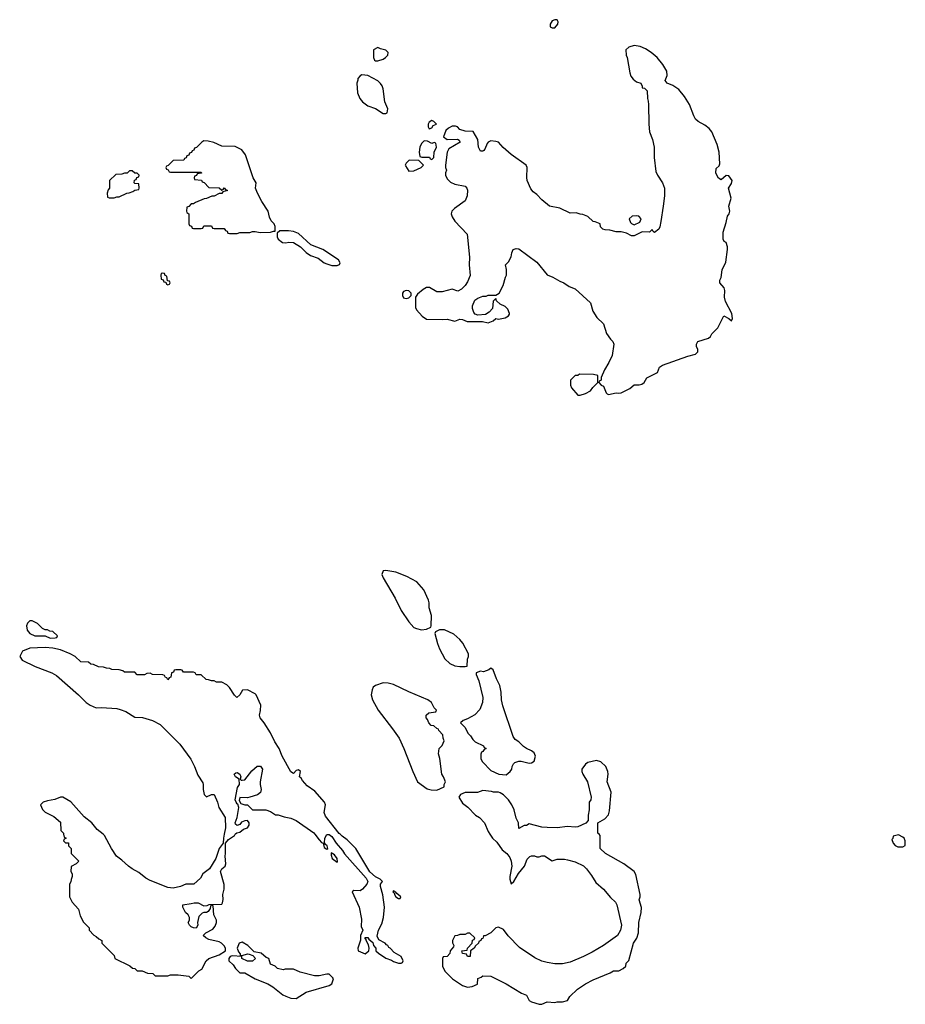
# Model space of a CAD drawing. Header units: inches. Extents: x 1980008 to 2252673, y 74414 to 260562.
# Tile 123 of 228: x 2041992 to 2048908, y 248671 to 256366. Entities that reach past the tile are written whole.
import ezdxf

# ---------------------------------------------------------------- set-up
doc = ezdxf.new("R2010")
doc.units = ezdxf.units.IN
doc.header["$MEASUREMENT"] = 0
doc.layers.add('C0244', color=7, linetype='Continuous')
doc.layers.add('C0245', color=7, linetype='Continuous')

msp = doc.modelspace()

# ---------------------------------------------------------------- linework, layer by layer
at = {"layer": 'C0244', "color": 5, "elevation": 120}
for points in [[(2042335.2, 250000), (2042338, 249978), (2042354, 249970), (2042338, 249962), (2042334, 249950), (2042350, 249934), (2042372.7, 249932.7), (2042374, 249910), (2042394, 249890), (2042394, 249850), (2042454, 249790), (2042434, 249770), (2042392.7, 249747.3), (2042392, 249710), (2042402, 249690), (2042402, 249670), (2042392.7, 249647.3), (2042391.6, 249628.4), (2042382, 249610), (2042382, 249510), (2042402, 249470), (2042450, 249414), (2042463.6, 249363.6), (2042490, 249314), (2042534, 249270), (2042534, 249250), (2042571.6, 249211.6), (2042590, 249202), (2042610, 249182), (2042634, 249170), (2042634, 249150), (2042730, 249054), (2042734, 249030), (2042851.6, 248971.6), (2042872.7, 248952.7), (2042891.6, 248951.6), (2042910, 248934), (2042947.3, 248932.7), (2042990, 248914), (2043031.6, 248911.6), (2043050, 248894), (2043150, 248894), (2043170, 248902), (2043230, 248902), (2043311.6, 248891.6), (2043330, 248874), (2043390, 248932), (2043414.6, 248945.4), (2043448, 249010), (2043468, 249030), (2043550, 249058), (2043598, 249090), (2043598, 249110), (2043588.7, 249128.7), (2043568, 249150), (2043550, 249159), (2043470, 249178), (2043446, 249190), (2043426, 249210), (2043446, 249230), (2043500.4, 249259.6), (2043518, 249282), (2043528.7, 249310), (2043528, 249330), (2043508, 249370), (2043502, 249442), (2043490, 249446), (2043482, 249438), (2043479.6, 249420.4), (2043463.6, 249396.4), (2043451.1, 249388.9), (2043430, 249388.7), (2043416.9, 249383.1), (2043390, 249358), (2043381, 249310), (2043382, 249290), (2043370, 249266), (2043350, 249268), (2043330, 249278), (2043318, 249290), (2043308, 249310), (2043318, 249330), (2043318, 249350), (2043308, 249370), (2043288, 249390), (2043266, 249430), (2043266, 249450), (2043330, 249458), (2043354.6, 249465.4), (2043385.4, 249465.4), (2043430, 249442), (2043455.3, 249444.7), (2043471.6, 249451.6), (2043570, 249454), (2043576.4, 249463.6), (2043582, 249490), (2043579, 249530), (2043588.4, 249571.6), (2043588.4, 249608.4), (2043559, 249710), (2043569.3, 249730.7), (2043595.3, 249750), (2043602, 249770), (2043595.3, 249830), (2043599, 249850), (2043598, 249930), (2043622, 249958), (2043668.7, 249990), (2043674.4, 250000)], [(2043588.8, 250000), (2043582.8, 249970), (2043582, 249930), (2043550, 249888), (2043522.8, 249810), (2043474.8, 249730), (2043422, 249690), (2043403.6, 249656.4), (2043352, 249610), (2043290, 249609), (2043247.1, 249592.9), (2043190, 249579), (2043150, 249584), (2043010, 249639), (2042976.5, 249656.5), (2042922, 249702), (2042870, 249729), (2042842, 249750), (2042790, 249799), (2042749, 249830), (2042709, 249890), (2042655.3, 249990), (2042643, 250000)], [(2044298, 250000), (2044330, 249957.3), (2044350, 249936), (2044362, 249930), (2044370, 249898), (2044390, 249884.7), (2044398, 249890), (2044393.2, 249910), (2044380.2, 249920.2), (2044372.9, 249932.9), (2044374, 249970), (2044390, 249997.3), (2044410, 249999.3), (2044430, 249982), (2044463, 249930), (2044514.1, 249874.1), (2044527.5, 249847.5), (2044697.7, 249657.7), (2044710.4, 249630.4), (2044703.1, 249610), (2044670, 249571.5), (2044650, 249558.7), (2044600.4, 249559.6), (2044587.7, 249550), (2044643, 249430), (2044662, 249338), (2044659.6, 249279.6), (2044671.3, 249250), (2044654, 249210), (2044652.7, 249172.7), (2044632, 249110), (2044634, 249090), (2044690, 249064.7), (2044718, 249090), (2044722, 249110), (2044716.4, 249136.4), (2044698, 249170), (2044698, 249178), (2044686, 249190), (2044690, 249194), (2044710, 249194), (2044719.6, 249179.6), (2044750, 249154), (2044754, 249130), (2044774, 249110), (2044774, 249090), (2044794, 249070), (2044850, 249032), (2044896, 249016), (2044910, 249004.7), (2044950, 248994), (2044970, 248994), (2044982, 248998), (2044986, 249010), (2044970, 249046), (2044916.4, 249076.4), (2044886, 249110), (2044875.3, 249115.3), (2044866, 249130), (2044855.3, 249135.3), (2044846, 249150), (2044796.4, 249176.4), (2044783.1, 249203.1), (2044794, 249250), (2044820.2, 249299.8), (2044832.7, 249350), (2044840.9, 249430), (2044826.8, 249526.8), (2044809, 249591), (2044808.7, 249611.3), (2044826, 249630), (2044806, 249650), (2044770, 249668.7), (2044727.6, 249707.6), (2044616, 249890), (2044550, 249957.2), (2044510, 249984.5), (2044494.1, 250000)], [(2045664.7, 250000), (2045684.7, 249970), (2045718, 249938), (2045759.8, 249879.8), (2045796, 249850), (2045819.8, 249819.8), (2045831.3, 249790), (2045834.8, 249750), (2045818.8, 249670), (2045818.8, 249650), (2045830, 249614), (2045850, 249632), (2045886.3, 249693.7), (2045933.2, 249750), (2045954.6, 249805.4), (2045974.6, 249825.4), (2045989.1, 249830.9), (2046011, 249831), (2046030, 249824.7), (2046050, 249824.7), (2046070, 249832), (2046090, 249832), (2046150, 249792), (2046190, 249804.7), (2046245.4, 249805.4), (2046270, 249801), (2046330, 249786), (2046394.4, 249754.4), (2046418, 249730), (2046456.8, 249676.8), (2046490, 249622), (2046550, 249571.3), (2046605.2, 249505.2), (2046644.7, 249470), (2046656, 249450), (2046692.7, 249290), (2046684, 249250), (2046661, 249210), (2046551, 249130), (2046461.7, 249078.3), (2046395.6, 249044.4), (2046290, 248999.5), (2046230, 248987), (2046170, 248986.6), (2046110, 248997), (2046069.6, 249009.6), (2046014.5, 249034.5), (2045894.8, 249114.8), (2045805.6, 249205.6), (2045770, 249255.3), (2045730, 249275.3), (2045710, 249268), (2045670.9, 249229.1), (2045626, 249206), (2045614, 249206), (2045610, 249186), (2045598, 249182), (2045594, 249170), (2045578, 249162), (2045574, 249150), (2045551.3, 249128.7), (2045542, 249110), (2045512, 249088), (2045510, 249046), (2045490, 249046), (2045482, 249062), (2045450, 249068), (2045446, 249090), (2045486, 249094), (2045488, 249110), (2045526, 249150), (2045528.4, 249171.6), (2045542, 249178), (2045546, 249190), (2045507.3, 249227.3), (2045490, 249228), (2045470, 249218), (2045430, 249218), (2045411.6, 249208.4), (2045390, 249206), (2045372, 249170), (2045372.7, 249152.7), (2045382, 249130), (2045379.6, 249120.4), (2045354, 249090), (2045351.6, 249068.4), (2045330, 249046), (2045298, 249042), (2045294, 249030), (2045294, 248970), (2045312, 248930), (2045372, 248870), (2045450, 248818), (2045490, 248804.7), (2045526, 248810), (2045566, 248830), (2045570, 248874), (2045596.4, 248883.6), (2045610, 248894), (2045670, 248891.3), (2045790.9, 248830.9), (2045910, 248758), (2045950, 248742), (2045970, 248702), (2045990, 248691.3), (2046050, 248671.3), (2046070, 248671.3), (2046110, 248691.3), (2046170, 248684.7), (2046190, 248691), (2046230, 248691.3), (2046270, 248702), (2046288.9, 248731.1), (2046348, 248790), (2046410, 248831.3), (2046470, 248862.8), (2046603.1, 248916.9), (2046630, 248932), (2046670, 248934), (2046706, 248950), (2046726, 248970), (2046728.4, 248991.6), (2046750, 249014), (2046786, 249150), (2046812.7, 249187.3), (2046824, 249230), (2046826.6, 249310), (2046844.5, 249390), (2046847.5, 249427.5), (2046828.4, 249488.4), (2046837.4, 249510), (2046836.9, 249530), (2046804.7, 249684.7), (2046789.6, 249709.6), (2046710, 249769.2), (2046566, 249850), (2046526, 249890), (2046526, 249990), (2046516, 250000)]]:
    msp.add_lwpolyline(points, dxfattribs=at)
for points in [[(2048854.6, 249994.6), (2048814, 249986), (2048811.6, 249968.4), (2048802, 249958), (2048812, 249930), (2048830, 249912), (2048850, 249902), (2048890, 249902), (2048907.3, 249912.7), (2048908, 249950), (2048898, 249970), (2048890, 249978)], [(2044425.4, 249854.6), (2044423.5, 249836.5), (2044431, 249810), (2044470, 249782), (2044474.6, 249785.4), (2044472.3, 249810), (2044450, 249839)], [(2044910, 249558), (2044906, 249550), (2044918, 249538), (2044918, 249530), (2044930, 249512), (2044950, 249498), (2044962, 249498), (2044968, 249510), (2044936.5, 249536.5), (2044930, 249548), (2044926, 249546), (2044926, 249550)], [(2043730, 249156), (2043704.7, 249150), (2043691, 249110), (2043701, 249081), (2043714, 249066), (2043714, 249054), (2043730, 249052), (2043770, 249064.7), (2043783.6, 249063.6), (2043812.7, 249052.7), (2043834, 249030), (2043810, 249008), (2043771.6, 249008.4), (2043728, 249030), (2043726, 249046), (2043650.9, 249049.1), (2043636, 249044), (2043624.7, 249030), (2043626, 249010), (2043658.7, 248978.7), (2043677.3, 248950), (2043710, 248917.3), (2043750, 248916), (2043832, 248870), (2043930.5, 248830.5), (2043970, 248806.8), (2044046.2, 248746.2), (2044070, 248734), (2044110, 248718.8), (2044150, 248718), (2044230, 248766), (2044410, 248818), (2044428.9, 248831.1), (2044442, 248870), (2044438, 248878), (2044410, 248908), (2044390, 248908), (2044330, 248894), (2044294.6, 248894.6), (2044183.1, 248923.1), (2044130, 248946), (2044066, 248946), (2044050, 248942), (2044006, 248950), (2043986, 248970), (2043950, 248986), (2043938, 249030), (2043918, 249038), (2043878, 249070), (2043822, 249082), (2043774, 249130)]]:
    msp.add_lwpolyline(points, close=True, dxfattribs=at)
at = {"layer": 'C0245', "color": 5, "elevation": 120}
for points in [[(2046190, 256366), (2046170, 256366), (2046150, 256358), (2046134, 256330), (2046134, 256310), (2046150, 256302), (2046170, 256302), (2046195.3, 256330), (2046198, 256350)], [(2046790, 256165.1), (2046748, 256152), (2046726, 256130), (2046727.3, 256090), (2046734.9, 256070), (2046756.5, 255950), (2046764.6, 255924.6), (2046781.7, 255901.7), (2046810, 255881), (2046842, 255870), (2046854, 255846), (2046854, 255834), (2046871.6, 255831.6), (2046891, 255811), (2046894, 255750), (2046900.7, 255730), (2046902.5, 255702.5), (2046904.9, 255550), (2046910.4, 255490), (2046934.4, 255430), (2046947.7, 255370), (2046948, 255290), (2046960.9, 255180.9), (2046972.2, 255150), (2047010.7, 255090), (2047026.8, 255050), (2047026.8, 254990), (2047018, 254910), (2046999.1, 254790), (2046990, 254746), (2046982, 254730), (2046950, 254702), (2046938, 254710), (2046930, 254726), (2046910, 254706), (2046852.7, 254707.3), (2046790, 254678), (2046770, 254678), (2046730, 254698), (2046688.4, 254708.4), (2046651.1, 254708.9), (2046600.4, 254720.4), (2046563.1, 254723.1), (2046546, 254730), (2046527.3, 254747.3), (2046526, 254770), (2046487.3, 254787.3), (2046470, 254788), (2046430, 254828.7), (2046390, 254844), (2046370, 254845.2), (2046336.5, 254856.5), (2046290, 254854), (2046210, 254892.7), (2046130, 254909.3), (2046070, 254957.2), (2046030, 254999), (2046001.5, 255021.5), (2045984.1, 255044.1), (2045956, 255110), (2045952.5, 255132.5), (2045954, 255210), (2045948, 255230), (2045830, 255312.3), (2045767, 255367), (2045730, 255408.7), (2045710, 255415.3), (2045670, 255418), (2045651.1, 255408.9), (2045642, 255398), (2045625.4, 255354.6), (2045616.9, 255343.1), (2045610, 255338), (2045590, 255338), (2045575.3, 255370), (2045569.3, 255429.3), (2045533.2, 255493.2), (2045470, 255495.3), (2045430, 255508), (2045410, 255528), (2045394.6, 255534.6), (2045370, 255534), (2045340.7, 255519.3), (2045320.7, 255499.3), (2045302, 255450), (2045331, 255431), (2045410, 255432), (2045423.6, 255423.6), (2045431.3, 255410), (2045344.5, 255355.5), (2045330.8, 255330), (2045318, 255230), (2045318, 255210), (2045324.7, 255190), (2045318, 255170), (2045318, 255150), (2045330, 255122), (2045356, 255096), (2045390, 255081), (2045470, 255064.7), (2045484.7, 255050), (2045490, 255034), (2045486.8, 254990), (2045470.8, 254950), (2045386.8, 254890), (2045367.3, 254870), (2045362, 254850), (2045370, 254824.7), (2045390, 254791), (2045486, 254690), (2045505.5, 254510), (2045503, 254450), (2045510, 254366), (2045490, 254318), (2045470, 254288), (2045441, 254259), (2045414.8, 254245.2), (2045370, 254259.3), (2045290, 254240.5), (2045250, 254238.7), (2045191.9, 254271.9), (2045170, 254273.6), (2045141.6, 254258.4), (2045099.6, 254220.4), (2045082, 254198), (2045083.5, 254116.5), (2045090, 254098), (2045134, 254050), (2045170, 254026.7), (2045290, 254022), (2045330, 254026.8), (2045390, 254011), (2045430, 254024.7), (2045450, 254022), (2045486.4, 254006.4), (2045606.4, 254006.4), (2045650, 253996), (2045690, 254012), (2045709.2, 254030.8), (2045730, 254024.7), (2045783.1, 254036.9), (2045808.4, 254051.6), (2045816.4, 254063.6), (2045818, 254070), (2045803.1, 254103.1), (2045784, 254124), (2045743.2, 254143.2), (2045715.3, 254170), (2045710, 254186), (2045690, 254166), (2045684.7, 254110), (2045659.1, 254080.9), (2045630, 254062), (2045570, 254058), (2045550, 254066), (2045538, 254078), (2045528.9, 254108.9), (2045528.7, 254130), (2045545.2, 254174.8), (2045569.3, 254190.7), (2045610, 254206), (2045633.6, 254206.4), (2045650, 254212), (2045710, 254212), (2045735.3, 254230), (2045768.7, 254290), (2045785.2, 254354.8), (2045793.2, 254370), (2045793.2, 254413.2), (2045786, 254450), (2045810, 254474), (2045830, 254514), (2045835.3, 254544.7), (2045846, 254570), (2045870, 254578.8), (2045890, 254576.3), (2046031.3, 254470), (2046110, 254371.3), (2046154.4, 254354.4), (2046210, 254322), (2046242, 254310), (2046282, 254282), (2046330, 254262), (2046450, 254152), (2046467.1, 254087.1), (2046499.8, 254039.8), (2046550.8, 253990), (2046574, 253914), (2046604.7, 253870), (2046624.7, 253850), (2046630.6, 253830.6), (2046618.8, 253741.2), (2046593.4, 253686.6), (2046558, 253630), (2046532, 253570), (2046532, 253548), (2046518, 253542), (2046514, 253530), (2046534, 253510), (2046550, 253502), (2046571, 253451), (2046581, 253441), (2046590, 253438), (2046650, 253450.8), (2046670, 253447.3), (2046690, 253451), (2046756.4, 253483.6), (2046790, 253511.3), (2046830, 253513), (2046850, 253518), (2046869.2, 253530), (2046890, 253566), (2046974, 253610), (2046989.4, 253650.6), (2047013.2, 253666.8), (2047210, 253736), (2047270, 253752), (2047288.4, 253771.6), (2047288.7, 253790), (2047278, 253810), (2047278, 253830), (2047288, 253850), (2047370, 253878), (2047388, 253890), (2047398, 253910), (2047443.1, 253956.9), (2047490, 254052), (2047531, 254031), (2047550, 254012), (2047559, 254030), (2047554, 254070), (2047503.1, 254163.1), (2047496.5, 254196.5), (2047497.6, 254250), (2047493.6, 254270), (2047459.3, 254310), (2047460.9, 254330), (2047471.2, 254350), (2047478.7, 254410), (2047507.6, 254470), (2047519.7, 254570), (2047519.6, 254590), (2047510, 254624), (2047493.6, 254633.6), (2047486, 254650), (2047484.7, 254704.7), (2047510, 254782), (2047519.3, 254830), (2047532.7, 254850), (2047537.2, 254870), (2047528.7, 254910), (2047549, 254970), (2047528, 255050), (2047550, 255086), (2047555.4, 255110), (2047530, 255147), (2047510, 255149.2), (2047470, 255115.3), (2047450, 255128.7), (2047437.2, 255150), (2047429.5, 255170), (2047430, 255202), (2047455.3, 255224.7), (2047460.4, 255239.6), (2047455.1, 255330), (2047439.6, 255390), (2047398, 255490), (2047375.2, 255515.2), (2047342, 255542), (2047289.7, 255569.7), (2047269.6, 255589.6), (2047255.3, 255615.3), (2047222, 255702), (2047184.8, 255764.8), (2047140.1, 255820.1), (2047091.8, 255851.8), (2047048.7, 255870), (2047039.3, 255879.3), (2047033.2, 255890), (2047049.5, 255930), (2047044.8, 255964.8), (2047014.9, 256014.9), (2046970, 256069.3), (2046924, 256110), (2046879.1, 256139.1), (2046836.6, 256156.6)], [(2044790, 256148), (2044754, 256130), (2044754, 256070), (2044762, 256050), (2044770, 256044.7), (2044790, 256044.7), (2044830, 256058), (2044848, 256070), (2044868, 256090), (2044868.7, 256110), (2044850, 256128.7), (2044810, 256138)], [(2044664.7, 255935.3), (2044651.6, 255928.4), (2044632.7, 255907.3), (2044632.7, 255892.7), (2044624.7, 255870), (2044630, 255794), (2044647.7, 255750), (2044670, 255724), (2044710, 255694), (2044770.7, 255670.7), (2044830, 255632), (2044850, 255634), (2044862, 255638), (2044866, 255670), (2044844.7, 255724.7), (2044830, 255826), (2044822, 255850), (2044810, 255868), (2044788.9, 255888.9), (2044710, 255928.7)], [(2045210, 255578), (2045190, 255566), (2045182, 255550), (2045182, 255530), (2045190, 255514), (2045210, 255522), (2045222, 255538), (2045246, 255550), (2045226, 255570)], [(2043430, 255418), (2043414, 255410), (2043372.7, 255367.3), (2043358, 255362), (2043352.7, 255347.3), (2043338, 255342), (2043332.7, 255327.3), (2043318, 255322), (2043312, 255308), (2043298, 255302), (2043292.7, 255287.3), (2043278, 255282), (2043272.7, 255267.3), (2043190, 255266), (2043152.7, 255227.3), (2043138, 255222), (2043134, 255210), (2043138, 255198), (2043152.7, 255192.7), (2043158, 255178), (2043170, 255174), (2043410, 255174), (2043412.7, 255167.3), (2043378, 255162), (2043372.7, 255147.3), (2043358, 255142), (2043354, 255130), (2043358, 255118), (2043412.7, 255112.7), (2043418, 255098), (2043432.7, 255092.7), (2043470, 255054), (2043550, 255052), (2043570, 255034), (2043582, 255038), (2043590, 255052), (2043598, 255038), (2043614, 255030), (2043578, 255022), (2043570, 255008), (2043550, 255008), (2043510, 254988), (2043492.7, 254987.3), (2043451.6, 254968.4), (2043432.7, 254967.3), (2043363.6, 254936.4), (2043350, 254926), (2043330, 254926), (2043312.7, 254907.3), (2043298, 254902), (2043294, 254870), (2043298, 254858), (2043314, 254850), (2043314, 254770), (2043318, 254758), (2043332.7, 254752.7), (2043338, 254738), (2043350, 254734), (2043410, 254734), (2043422, 254738), (2043430, 254754), (2043490, 254754), (2043498, 254738), (2043510, 254734), (2043590, 254734), (2043598, 254718), (2043612.7, 254712.7), (2043618, 254698), (2043630, 254694), (2043690, 254694), (2043710, 254702), (2043790, 254702), (2043810, 254712), (2043830, 254712), (2043870, 254702), (2043950, 254704.7), (2043974, 254714), (2043986, 254714), (2043988, 254750), (2043978, 254770), (2043954.6, 254794.6), (2043943.1, 254823.1), (2043933.2, 254870), (2043884.1, 254944.1), (2043849.4, 255009.4), (2043834, 255050), (2043838, 255090), (2043814, 255130), (2043755.3, 255310), (2043726, 255350), (2043674.6, 255374.6), (2043570, 255378), (2043507.3, 255407.3), (2043463.6, 255416.4)], [(2045150, 255418), (2045130, 255398), (2045118, 255370), (2045112, 255330), (2045118, 255298), (2045132.7, 255292.7), (2045192, 255292), (2045198, 255278), (2045210, 255274), (2045226, 255290), (2045228, 255330), (2045246, 255370), (2045242, 255402), (2045230, 255406), (2045210, 255398), (2045176.4, 255416.4)], [(2045032.7, 255267.3), (2045010, 255246), (2045002, 255230), (2045003.6, 255223.6), (2045030, 255182), (2045070, 255184.7), (2045126, 255210), (2045146, 255230), (2045110, 255266)], [(2042870, 255186), (2042850, 255186), (2042830, 255166), (2042810, 255166), (2042790, 255158), (2042743.6, 255156.4), (2042694, 255110), (2042694, 255050), (2042683.6, 255036.4), (2042674, 255010), (2042678, 254978), (2042690, 254974), (2042730, 254974), (2042750, 254982), (2042770, 254982), (2042828.4, 255011.6), (2042847.3, 255012.7), (2042876.4, 255023.6), (2042890, 255034), (2042922, 255038), (2042926, 255050), (2042922, 255082), (2042890, 255086), (2042886, 255090), (2042887.3, 255112.7), (2042902, 255118), (2042907.3, 255132.7), (2042922, 255138), (2042926, 255150), (2042910, 255166), (2042890, 255166)], [(2046810, 254834), (2046774, 254830), (2046752, 254810), (2046762, 254782), (2046770, 254772), (2046790, 254762), (2046835.3, 254784.7), (2046846, 254810), (2046826, 254830)], [(2044090, 254716), (2044024.7, 254715.3), (2044002, 254698), (2044002, 254670), (2044011.3, 254650), (2044043.5, 254623.5), (2044070, 254621), (2044093.6, 254626.4), (2044130, 254626), (2044186, 254590), (2044230, 254546), (2044262.5, 254522.5), (2044322.8, 254502.8), (2044370, 254466), (2044390, 254458), (2044430, 254446), (2044470, 254444.7), (2044488.4, 254451.6), (2044494, 254466), (2044482, 254490), (2044358, 254570), (2044266.3, 254606.3), (2044170, 254694.5), (2044130, 254711.8)], [(2043110, 254386), (2043098, 254382), (2043094, 254370), (2043098, 254338), (2043112.7, 254332.7), (2043118, 254318), (2043134, 254314), (2043138, 254298), (2043150, 254294), (2043162, 254298), (2043166, 254310), (2043162, 254322), (2043146, 254326), (2043142, 254362), (2043127.3, 254367.3), (2043122, 254382)], [(2045010, 254248.7), (2044990, 254242), (2044981, 254230), (2044981, 254210), (2044990, 254192), (2045010, 254186), (2045030, 254192), (2045048, 254210), (2045048, 254230), (2045030, 254248)], [(2046364.7, 253595.3), (2046350, 253586), (2046330, 253586), (2046294, 253550), (2046294, 253510), (2046302, 253490), (2046350, 253432), (2046370, 253432), (2046410, 253444.7), (2046450, 253464.7), (2046469, 253491), (2046508, 253530), (2046506, 253586), (2046474, 253594)], [(2044850, 252062), (2044830, 252058), (2044821, 252030), (2044830, 252004.7), (2044925.1, 251845.1), (2044970.5, 251750), (2045030, 251660.7), (2045070, 251617.3), (2045090, 251607.3), (2045130, 251598.8), (2045170, 251602), (2045202, 251618), (2045206, 251630), (2045208, 251710), (2045189, 251770), (2045188.9, 251808.9), (2045184, 251830), (2045148.7, 251910), (2045092.5, 251972.5), (2045014.2, 252014.2), (2044930, 252049.2)], [(2042090, 251668), (2042070, 251668), (2042052, 251650), (2042046, 251630), (2042050, 251594), (2042072, 251570), (2042110, 251551.3), (2042190, 251552), (2042230, 251532), (2042270, 251534), (2042282, 251538), (2042286, 251550), (2042250, 251586), (2042228.4, 251588.4), (2042210, 251598), (2042190, 251598), (2042170, 251608), (2042130, 251648)], [(2045310, 251598), (2045270, 251598), (2045238, 251582), (2045234, 251570), (2045256, 251490), (2045271, 251450), (2045311, 251370), (2045350, 251334.8), (2045390, 251316.3), (2045429, 251311), (2045470, 251312), (2045486, 251314), (2045488.4, 251368.4), (2045498, 251390), (2045498, 251410), (2045452.7, 251492.7), (2045430, 251522), (2045383.1, 251563.1)], [(2045670, 251298), (2045655.3, 251284.7), (2045614, 251270), (2045590, 251275.3), (2045558, 251262), (2045558, 251250), (2045578.5, 251198.5), (2045608, 251070), (2045607.3, 251030), (2045584.5, 250975.5), (2045547.3, 250932.7), (2045490, 250902), (2045454, 250890), (2045434, 250870), (2045470, 250834), (2045492, 250790), (2045512, 250770), (2045530, 250742), (2045550, 250722), (2045614, 250690), (2045618, 250678), (2045634, 250670), (2045618, 250662), (2045610, 250646), (2045598, 250642), (2045592.7, 250627.3), (2045592, 250590), (2045607.1, 250567.1), (2045670, 250498), (2045734, 250470), (2045790, 250464.7), (2045822, 250490), (2045835.3, 250510), (2045838, 250530), (2045848.4, 250551.6), (2045858, 250562), (2045888.9, 250571.1), (2045908.9, 250571.1), (2045970, 250556.3), (2045990, 250557.3), (2046010, 250571.3), (2046020.7, 250610), (2046010, 250636), (2045990, 250652), (2045949.4, 250669.4), (2045926, 250686), (2045890, 250722), (2045861.2, 250741.2), (2045844.7, 250764.7), (2045764.7, 251004.7), (2045754, 251050), (2045753.2, 251110), (2045742, 251162), (2045714.6, 251214.6), (2045690, 251286)], [(2044830, 251184), (2044770, 251162), (2044752, 251150), (2044744.7, 251130), (2044738, 251090), (2044746.8, 251050), (2044790.6, 250970), (2044904.1, 250824.1), (2044954.8, 250750), (2044991.3, 250670), (2045061, 250490), (2045098, 250410), (2045175.3, 250355.3), (2045206.4, 250346.4), (2045250, 250346), (2045306, 250370), (2045308, 250390), (2045318, 250410), (2045302, 250450), (2045289, 250470), (2045272.9, 250592.9), (2045262, 250630), (2045268, 250670), (2045290, 250694), (2045308, 250730), (2045298, 250750), (2045296.4, 250776.4), (2045266, 250810), (2045262, 250822), (2045250, 250826), (2045227.3, 250847.3), (2045206, 250850), (2045186, 250870), (2045176.4, 250896.4), (2045166, 250910), (2045166, 250930), (2045186, 250950), (2045242, 250958), (2045246, 250970), (2045228, 250988), (2045208, 251030), (2045178, 251050), (2045030, 251112), (2044910, 251169.3), (2044870, 251181.2)]]:
    msp.add_lwpolyline(points, close=True, dxfattribs=at)
for points in [[(2044494.1, 250000), (2044487, 250007), (2044381, 250141), (2044369, 250170), (2044379.6, 250230), (2044371.1, 250251.1), (2044295.8, 250335.8), (2044237.6, 250377.6), (2044199.3, 250419.3), (2044190, 250438), (2044178, 250450), (2044185.2, 250490), (2044170, 250502.7), (2044150, 250499), (2044130, 250475.3), (2044110, 250489.2), (2044040.9, 250610), (2044018.4, 250670), (2043983.7, 250723.7), (2043950, 250793.2), (2043902, 250870), (2043868.7, 250910), (2043864, 250930), (2043873.6, 250966.4), (2043875.3, 251010), (2043838, 251090), (2043830, 251098), (2043770, 251128), (2043732.7, 251127.3), (2043712, 251090), (2043688.4, 251068.4), (2043670, 251086), (2043630, 251148), (2043610, 251168), (2043570, 251188), (2043530, 251188), (2043510, 251198), (2043490, 251198), (2043467.3, 251207.3), (2043448.4, 251208.4), (2043410, 251246), (2043370, 251246), (2043362, 251262), (2043350, 251266), (2043270, 251266), (2043262, 251282), (2043250, 251286), (2043210, 251286), (2043198, 251282), (2043192.7, 251267.3), (2043178, 251262), (2043172.7, 251227.3), (2043158, 251222), (2043150, 251206), (2043142, 251222), (2043130, 251226), (2043122, 251242), (2043110, 251246), (2043030, 251248), (2043010, 251258), (2042983.6, 251256.4), (2042967.3, 251247.3), (2042910, 251246), (2042890, 251266), (2042810, 251266), (2042796.4, 251276.4), (2042770, 251286), (2042712.7, 251287.3), (2042696.4, 251296.4), (2042670, 251298), (2042647.3, 251307.3), (2042608.4, 251308.4), (2042567.3, 251327.3), (2042548.4, 251328.4), (2042530, 251346), (2042470, 251348), (2042426, 251390), (2042386, 251410), (2042310, 251442), (2042250, 251455.3), (2042190, 251459), (2042070, 251455.3), (2042014, 251430), (2041992, 251390), (2042010, 251362), (2042114, 251310), (2042242, 251262), (2042279.8, 251239.8), (2042450.3, 251090.3), (2042510, 251030.8), (2042541, 251010), (2042590, 250988.7), (2042630.5, 250990.5), (2042750, 250982), (2042775.9, 250975.9), (2042819.9, 250959.9), (2042890, 250916.3), (2042950, 250913), (2043030, 250888), (2043090, 250857.3), (2043243.8, 250703.8), (2043327.3, 250587.3), (2043358, 250530), (2043383.1, 250463.1), (2043422, 250402), (2043426, 250390), (2043424, 250350), (2043432, 250310), (2043450, 250292), (2043490, 250312), (2043511, 250310), (2043536, 250250), (2043546, 250210), (2043596, 250130), (2043598.8, 250050), (2043588.8, 250000)], [(2046516, 250000), (2046506, 250010), (2046506, 250090), (2046560.4, 250119.6), (2046589.1, 250150.9), (2046597.2, 250182.8), (2046611.7, 250328.3), (2046579.3, 250410), (2046587, 250470), (2046584.5, 250490), (2046570, 250528.7), (2046530, 250565.2), (2046495.9, 250575.9), (2046430, 250561.6), (2046410, 250549.3), (2046382.8, 250510), (2046382.8, 250490), (2046390.7, 250470), (2046424.9, 250410), (2046456, 250290), (2046451.3, 250270), (2046438, 250250), (2046438.8, 250190), (2046431.3, 250150), (2046432, 250108), (2046412.7, 250087.3), (2046350, 250058), (2046330, 250055.3), (2046270, 250061.2), (2046190, 250049.3), (2046110, 250052.7), (2046070, 250056), (2045970, 250081.2), (2045950, 250069), (2045931.3, 250068.7), (2045890, 250046), (2045888, 250090), (2045870, 250126), (2045854, 250190), (2045835.3, 250230), (2045808.7, 250270), (2045769, 250309), (2045743.1, 250323.1), (2045730, 250328.7), (2045691.1, 250328.9), (2045675.3, 250335.3), (2045610, 250342), (2045567.3, 250327.3), (2045470, 250326), (2045434, 250310), (2045422, 250290), (2045450, 250242), (2045491.1, 250211.1), (2045552, 250150), (2045582, 250130), (2045622, 250090), (2045650, 250022), (2045664.7, 250000)], [(2043674.4, 250000), (2043676.4, 250003.6), (2043688.4, 250011.6), (2043710, 250016), (2043740.9, 250039.1), (2043770, 250051), (2043785.2, 250070), (2043785.2, 250090), (2043770, 250109), (2043750, 250106), (2043725.2, 250094.8), (2043710, 250075.3), (2043690, 250068), (2043678, 250078), (2043675.3, 250090), (2043689.4, 250130.6), (2043704, 250210), (2043696.4, 250236.4), (2043690, 250238), (2043682, 250250), (2043675.3, 250270), (2043694, 250366), (2043708, 250390), (2043706, 250430), (2043678, 250450), (2043668, 250470), (2043680.4, 250479.6), (2043690, 250482), (2043711.3, 250470), (2043718, 250450), (2043714, 250430), (2043722, 250422), (2043730, 250422), (2043750, 250426), (2043804.9, 250495.1), (2043847.7, 250532.3), (2043873.6, 250533.6), (2043887.9, 250510), (2043870.2, 250410), (2043869.4, 250389.4), (2043878.8, 250350), (2043873.4, 250326.6), (2043850, 250307.2), (2043790, 250289.6), (2043770, 250285.6), (2043711.6, 250288.4), (2043704.7, 250264.7), (2043719.6, 250239.6), (2043750, 250230.7), (2043772, 250230), (2043810, 250192), (2043914, 250190), (2043950, 250178), (2043990, 250152), (2044010, 250151.3), (2044056.8, 250136.8), (2044110, 250126.8), (2044150, 250107.3), (2044290, 250010.7), (2044298, 250000)], [(2042643, 250000), (2042597.2, 250037.2), (2042556, 250090), (2042495.8, 250135.8), (2042390, 250254.5), (2042330, 250289), (2042311.1, 250288.9), (2042267.1, 250272.9), (2042210, 250262), (2042174, 250250), (2042154, 250230), (2042170, 250194), (2042191.6, 250171.6), (2042259.8, 250139.8), (2042310, 250094), (2042314, 250030), (2042334, 250010), (2042335.2, 250000)]]:
    msp.add_lwpolyline(points, dxfattribs=at)

doc.saveas('drawing.dxf')
